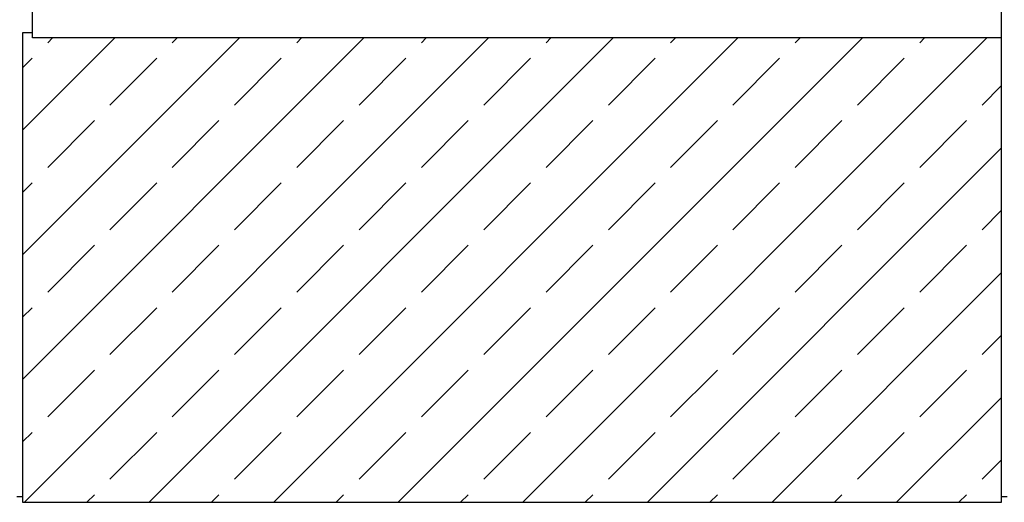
# Model space of a CAD drawing. Extents: x -24342 to 73038, y -9656 to 30949.
# Tile 167 of 170: x -15737 to -15558, y 18458 to 18546. Entities that reach past the tile are written whole.
import ezdxf

# ---------------------------------------------------------------- set-up
doc = ezdxf.new("R2010")
doc.units = 0
doc.linetypes.add('ACAD_ISO12W100', pattern=[21, 12, -3, 0, -3, 0, -3])
for name, color, linetype in [('0_XREF', 250, 'Continuous'), ('21.0032_xref_toiture et facades_02_pro$0$02-04 CASSETTES FONCEES', 251, 'Continuous'), ('21.0032_xref_toiture et facades_02_pro$0$02-04 Mur.Construction', 251, 'Continuous'), ('21.0032_xref_toiture et facades_02_pro$0$Fenêtres ARCHICAD', 251, 'Continuous')]:
    doc.layers.add(name, color=color, linetype=linetype)

# ---------------------------------------------------------------- blocks, each defined once
blk = doc.blocks.new('21.0032_xref_toiture et facades_02_pro$0$Élément de coupe_225_1', base_point=(131932.7, -2053.8))
at = {"layer": '21.0032_xref_toiture et facades_02_pro$0$Fenêtres ARCHICAD', "linetype": 'Continuous', "ltscale": 0.1}
for p, q in [((140500.6, 7216.2), (140500.7, 7216.2)), ((138800.7, 6786.2), (138800.7, 6026.2)), ((138830.7, 6056.2), (138830.7, 6786.2)), ((139590.7, 6786.2), (139590.7, 6056.2)), ((139650.7, 6056.2), (139650.7, 6786.2)), ((140410.7, 6786.2), (140410.7, 6056.2)), ((140440.7, 6026.2), (140440.7, 6786.2)), ((139605.7, 6056.2), (138830.7, 6056.2)), ((139635.7, 6056.2), (139605.7, 6056.2)), ((140410.7, 6056.2), (139635.7, 6056.2)), ((138800.7, 6026.2), (140440.7, 6026.2)), ((138740.7, 5966.2), (140500.7, 5966.2)), ((138740.7, 5929.1), (138740.7, 5934.1)), ((138740.7, 5879), (138740.7, 5929.1)), ((140500.7, 5929.1), (138740.7, 5929.1)), ((140500.7, 5929.1), (140500.7, 5934.1)), ((140500.7, 5879), (140500.7, 5929.1)), ((140500.7, 5879), (138740.7, 5879))]:
    blk.add_line(p, q, dxfattribs=at)
blk = doc.blocks.new('21.0032_xref_toiture et facades_02_pro$0$Élément de coupe_245_1', base_point=(131932.7, -2053.8))
at = {"layer": '21.0032_xref_toiture et facades_02_pro$0$02-04 Mur.Construction', "linetype": 'Continuous', "ltscale": 0.1}
for p, q in [((138722.5, 5046.2), (138712.5, 5046.2)), ((140510.6, 5046.2), (140500.6, 5046.2))]:
    blk.add_line(p, q, dxfattribs=at)
blk = doc.blocks.new('21.0032_xref_toiture et facades_02_pro$0$Élément de coupe_372_1', base_point=(131932.7, -2053.8))
at = {"layer": '21.0032_xref_toiture et facades_02_pro$0$02-04 CASSETTES FONCEES', "linetype": 'Continuous', "ltscale": 0.1}
for p, q in [((138722.5, 5888.2), (138722.5, 5036.2)), ((138740.7, 5888.2), (138722.5, 5888.2)), ((138722.5, 5258.8), (139342.7, 5879)), ((138722.5, 5485.1), (139116.4, 5879)), ((138722.5, 5711.4), (138890.1, 5879)), ((138726.2, 5036.2), (139569, 5879)), ((138768.3, 5870.3), (138777, 5879)), ((138952.5, 5036.2), (139795.2, 5879)), ((138994.5, 5870.3), (139003.3, 5879)), ((139178.7, 5036.2), (140021.5, 5879)), ((139220.8, 5870.3), (139229.5, 5879)), ((139405, 5036.2), (140247.8, 5879)), ((139447.1, 5870.3), (139455.8, 5879)), ((139631.3, 5036.2), (140474.1, 5879)), ((139673.4, 5870.3), (139682.1, 5879)), ((139899.6, 5870.3), (139908.4, 5879)), ((140125.9, 5870.3), (140134.6, 5879)), ((140352.2, 5870.3), (140360.9, 5879)), ((140500.6, 5036.2), (140500.6, 5879)), ((138722.5, 5824.5), (138740, 5842)), ((138881.4, 5757.1), (138966.3, 5842)), ((139107.7, 5757.1), (139192.5, 5842)), ((139333.9, 5757.1), (139418.8, 5842)), ((139560.2, 5757.1), (139645.1, 5842)), ((139786.5, 5757.1), (139871.4, 5842)), ((140012.8, 5757.1), (140097.6, 5842)), ((140239, 5757.1), (140323.9, 5842)), ((140465.3, 5757.1), (140500.6, 5792.4)), ((138768.3, 5644), (138853.1, 5728.8)), ((138994.5, 5644), (139079.4, 5728.8)), ((139220.8, 5644), (139305.7, 5728.8)), ((139447.1, 5644), (139531.9, 5728.8)), ((139673.4, 5644), (139758.2, 5728.8)), ((139899.6, 5644), (139984.5, 5728.8)), ((140125.9, 5644), (140210.8, 5728.8)), ((140352.2, 5644), (140437, 5728.8)), ((139857.6, 5036.2), (140500.6, 5679.2)), ((138722.5, 5598.2), (138740, 5615.7)), ((138881.4, 5530.8), (138966.3, 5615.7)), ((139107.7, 5530.8), (139192.5, 5615.7)), ((139333.9, 5530.8), (139418.8, 5615.7)), ((139560.2, 5530.8), (139645.1, 5615.7)), ((139786.5, 5530.8), (139871.4, 5615.7)), ((140012.8, 5530.8), (140097.6, 5615.7)), ((140239, 5530.8), (140323.9, 5615.7)), ((140465.3, 5530.8), (140500.6, 5566.1)), ((138768.3, 5417.7), (138853.1, 5502.6)), ((138994.5, 5417.7), (139079.4, 5502.6)), ((139220.8, 5417.7), (139305.7, 5502.6)), ((139447.1, 5417.7), (139531.9, 5502.6)), ((139673.4, 5417.7), (139758.2, 5502.6)), ((139899.6, 5417.7), (139984.5, 5502.6)), ((140125.9, 5417.7), (140210.8, 5502.6)), ((140352.2, 5417.7), (140437, 5502.6)), ((140083.8, 5036.2), (140500.6, 5453)), ((138722.5, 5371.9), (138740, 5389.4)), ((138881.4, 5304.6), (138966.3, 5389.4)), ((139107.7, 5304.6), (139192.5, 5389.4)), ((139333.9, 5304.6), (139418.8, 5389.4)), ((139560.2, 5304.6), (139645.1, 5389.4)), ((139786.5, 5304.6), (139871.4, 5389.4)), ((140012.8, 5304.6), (140097.6, 5389.4)), ((140239, 5304.6), (140323.9, 5389.4)), ((140465.3, 5304.6), (140500.6, 5339.8)), ((138768.3, 5191.4), (138853.1, 5276.3)), ((138994.5, 5191.4), (139079.4, 5276.3)), ((139220.8, 5191.4), (139305.7, 5276.3)), ((139447.1, 5191.4), (139531.9, 5276.3)), ((139673.4, 5191.4), (139758.2, 5276.3)), ((139899.6, 5191.4), (139984.5, 5276.3)), ((140125.9, 5191.4), (140210.8, 5276.3)), ((140352.2, 5191.4), (140437, 5276.3)), ((140310.1, 5036.2), (140500.6, 5226.7)), ((138722.5, 5145.7), (138740, 5163.2)), ((138881.4, 5078.3), (138966.3, 5163.2)), ((139107.7, 5078.3), (139192.5, 5163.2)), ((139333.9, 5078.3), (139418.8, 5163.2)), ((139560.2, 5078.3), (139645.1, 5163.2)), ((139786.5, 5078.3), (139871.4, 5163.2)), ((140012.8, 5078.3), (140097.6, 5163.2)), ((140239, 5078.3), (140323.9, 5163.2)), ((140465.3, 5078.3), (140500.6, 5113.5)), ((138839.3, 5036.2), (138853.1, 5050)), ((139065.6, 5036.2), (139079.4, 5050)), ((139291.9, 5036.2), (139305.7, 5050)), ((139518.2, 5036.2), (139531.9, 5050)), ((139744.4, 5036.2), (139758.2, 5050)), ((139970.7, 5036.2), (139984.5, 5050)), ((140197, 5036.2), (140210.8, 5050)), ((140423.3, 5036.2), (140437, 5050)), ((138722.5, 5036.2), (140500.6, 5036.2))]:
    blk.add_line(p, q, dxfattribs=at)
blk = doc.blocks.new('21.0032_xref_toiture et facades_02_pro')
at = {"layer": '21.0032_xref_toiture et facades_02_pro$0$02-04 CASSETTES FONCEES', "ltscale": 0.1, "xscale": 0.1, "yscale": 0.1, "zscale": 0.1}
blk.add_blockref('21.0032_xref_toiture et facades_02_pro$0$Élément de coupe_372_1', (13193.27, -205.38), dxfattribs=at)
at = {"layer": '21.0032_xref_toiture et facades_02_pro$0$02-04 Mur.Construction', "ltscale": 0.1, "xscale": 0.1, "yscale": 0.1, "zscale": 0.1}
blk.add_blockref('21.0032_xref_toiture et facades_02_pro$0$Élément de coupe_245_1', (13193.27, -205.38), dxfattribs=at)
at = {"layer": '21.0032_xref_toiture et facades_02_pro$0$Fenêtres ARCHICAD', "ltscale": 0.1, "xscale": 0.1, "yscale": 0.1, "zscale": 0.1}
blk.add_blockref('21.0032_xref_toiture et facades_02_pro$0$Élément de coupe_225_1', (13193.27, -205.38), dxfattribs=at)

msp = doc.modelspace()

# ---------------------------------------------------------------- block references
at = {"layer": '0_XREF', "linetype": 'ACAD_ISO12W100'}
msp.add_blockref('21.0032_xref_toiture et facades_02_pro', (-29608.27, 17954.7), dxfattribs=at)

doc.saveas('drawing.dxf')
